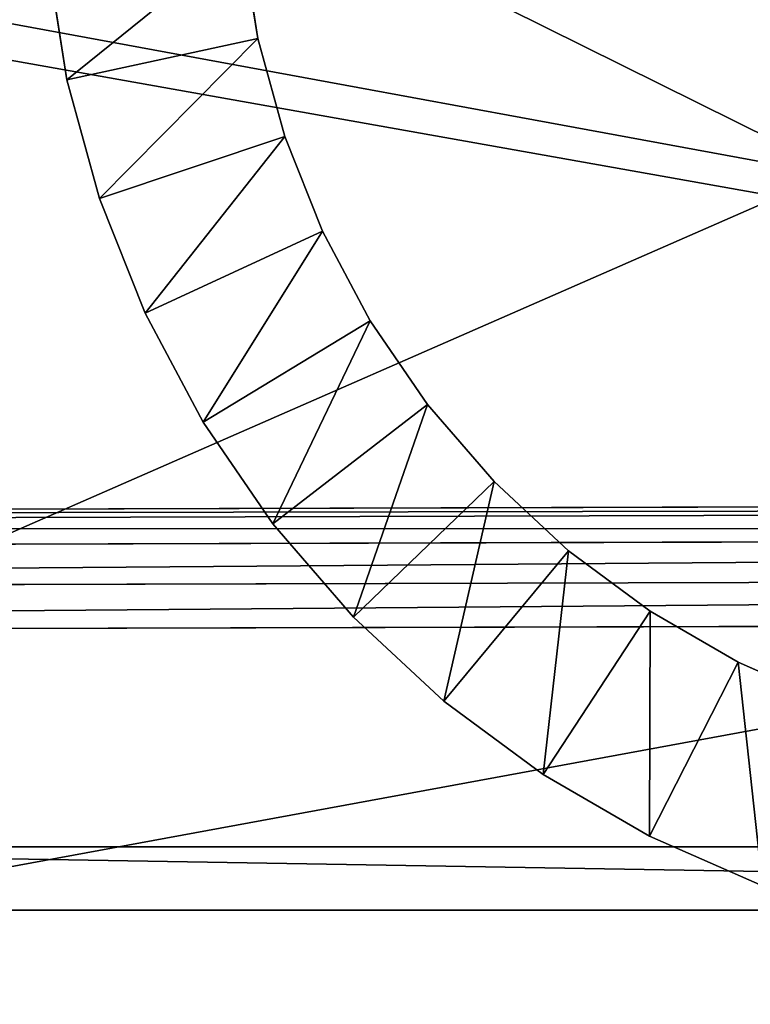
# Model space of a CAD drawing. Extents: x 0 to 35.8, y 0 to 30.4.
# Tile 23 of 106: x 5.5 to 6.6, y 3.1 to 4.6. Entities that reach past the tile are written whole.
import ezdxf

# ---------------------------------------------------------------- set-up
doc = ezdxf.new("R2010")
doc.units = 0
doc.header["$MEASUREMENT"] = 0
doc.layers.get('0').update_dxf_attribs({"color": 13, "linetype": 'CONTINUOUS'})
for name, color, linetype in [('BSH_B36CD50SNB_SYMBOL_-_DO', 59, 'CONTINUOUS'), ('BSH_B36CD50SNB_SYMBOL_-_DR', 59, 'CONTINUOUS'), ('BSH_B36CD50SNB_SYMBOL_-_I0', 252, 'CONTINUOUS'), ('BSH_B36CD50SNB_SYMBOL_-_IC', 7, 'CONTINUOUS')]:
    doc.layers.add(name, color=color, linetype=linetype)

# ---------------------------------------------------------------- blocks, each defined once
blk = doc.blocks.new('B36CD50SNB_TRADECAD_DXF')
at = {"layer": 'BSH_B36CD50SNB_SYMBOL_-_DO', "color": 0}
for p, q in [((13.2283, 3.8791, 68.3648), (0, 3.8408, 68.3648)), ((13.2283, 3.8791, 69.4602), (0, 3.8408, 69.4602)), ((13.2283, 3.8791, 68.3648), (0, 3.8408, 68.3648)), ((13.2283, 3.8791, 69.4602), (0, 3.8408, 69.4602)), ((0.0134, 3.8277, 69.5306), (13.2339, 3.8658, 69.5306)), ((0.0134, 3.8277, 69.5306), (13.2339, 3.8658, 69.5306)), ((13.2515, 3.8235, 69.5955), (0.056, 3.786, 69.5955)), ((13.2515, 3.8235, 69.5955), (0.056, 3.786, 69.5955)), ((13.2783, 3.7593, 69.638), (0.1208, 3.7226, 69.638)), ((13.2783, 3.7593, 69.638), (0.1208, 3.7226, 69.638)), ((0.1912, 3.6537, 69.6515), (13.3074, 3.6895, 69.6515)), ((0.1912, 3.6537, 69.6515), (13.3074, 3.6895, 69.6515))]:
    blk.add_line(p, q, dxfattribs=at)
at = {"layer": 'BSH_B36CD50SNB_SYMBOL_-_I0', "color": 0}
for p, q in [((5.8037, 4.7579, 53.3929), (5.8287, 4.5994, 53.3929)), ((5.8287, 4.5994, 52.4133), (5.8037, 4.7579, 52.4133)), ((5.8037, 4.7579, 53.3929), (5.8287, 4.5994, 53.3929)), ((5.8287, 4.5994, 52.4133), (5.8037, 4.7579, 52.4133)), ((5.5273, 4.5344, 53.3929), (5.4969, 4.7268, 53.3929)), ((5.5273, 4.5344, 52.4133), (5.4969, 4.7268, 52.4133)), ((5.5273, 4.5344, 53.3929), (5.4969, 4.7268, 53.3929)), ((5.5273, 4.5344, 52.4133), (5.4969, 4.7268, 52.4133)), ((5.5273, 4.5344, 53.3929), (5.8287, 4.5994, 53.3929)), ((5.8287, 4.5994, 52.4133), (5.5273, 4.5344, 52.4133)), ((5.5273, 4.5344, 53.3929), (5.8287, 4.5994, 53.3929)), ((5.8287, 4.5994, 52.4133), (5.5273, 4.5344, 52.4133)), ((5.8287, 4.5994, 53.3929), (5.8712, 4.4446, 53.3929)), ((5.8712, 4.4446, 52.4133), (5.8287, 4.5994, 52.4133)), ((5.8287, 4.5994, 53.3929), (5.8712, 4.4446, 53.3929)), ((5.8287, 4.5994, 53.3929), (5.8287, 4.5994, 52.4133)), ((5.8712, 4.4446, 52.4133), (5.8287, 4.5994, 52.4133)), ((5.8287, 4.5994, 53.3929), (5.8287, 4.5994, 52.4133)), ((5.5789, 4.3467, 53.3929), (5.5273, 4.5344, 53.3929)), ((5.5789, 4.3467, 52.4133), (5.5273, 4.5344, 52.4133)), ((5.5273, 4.5344, 52.4133), (5.5273, 4.5344, 53.3929)), ((5.5789, 4.3467, 53.3929), (5.5273, 4.5344, 53.3929)), ((5.5789, 4.3467, 52.4133), (5.5273, 4.5344, 52.4133)), ((5.5273, 4.5344, 52.4133), (5.5273, 4.5344, 53.3929)), ((5.5789, 4.3467, 53.3929), (5.8712, 4.4446, 53.3929)), ((5.8712, 4.4446, 52.4133), (5.5789, 4.3467, 52.4133)), ((5.5789, 4.3467, 53.3929), (5.8712, 4.4446, 53.3929)), ((5.8712, 4.4446, 52.4133), (5.5789, 4.3467, 52.4133)), ((5.8712, 4.4446, 53.3929), (5.9306, 4.2955, 53.3929)), ((5.9306, 4.2955, 52.4133), (5.8712, 4.4446, 52.4133)), ((5.8712, 4.4446, 53.3929), (5.9306, 4.2955, 53.3929)), ((5.8712, 4.4446, 53.3929), (5.8712, 4.4446, 52.4133)), ((5.9306, 4.2955, 52.4133), (5.8712, 4.4446, 52.4133)), ((5.8712, 4.4446, 53.3929), (5.8712, 4.4446, 52.4133)), ((5.6509, 4.1658, 53.3929), (5.5789, 4.3467, 53.3929)), ((5.6509, 4.1658, 52.4133), (5.5789, 4.3467, 52.4133)), ((5.5789, 4.3467, 52.4133), (5.5789, 4.3467, 53.3929)), ((5.6509, 4.1658, 53.3929), (5.5789, 4.3467, 53.3929)), ((5.6509, 4.1658, 52.4133), (5.5789, 4.3467, 52.4133)), ((5.5789, 4.3467, 52.4133), (5.5789, 4.3467, 53.3929)), ((5.6509, 4.1658, 53.3929), (5.9306, 4.2955, 53.3929)), ((5.9306, 4.2955, 52.4133), (5.6509, 4.1658, 52.4133)), ((5.6509, 4.1658, 53.3929), (5.9306, 4.2955, 53.3929)), ((5.9306, 4.2955, 52.4133), (5.6509, 4.1658, 52.4133)), ((5.9306, 4.2955, 53.3929), (6.0061, 4.1539, 53.3929)), ((6.0061, 4.1539, 52.4133), (5.9306, 4.2955, 52.4133)), ((5.9306, 4.2955, 53.3929), (6.0061, 4.1539, 53.3929)), ((5.9306, 4.2955, 53.3929), (5.9306, 4.2955, 52.4133)), ((6.0061, 4.1539, 52.4133), (5.9306, 4.2955, 52.4133)), ((5.9306, 4.2955, 53.3929), (5.9306, 4.2955, 52.4133)), ((5.7425, 3.994, 53.3929), (5.6509, 4.1658, 53.3929)), ((5.7425, 3.994, 52.4133), (5.6509, 4.1658, 52.4133)), ((5.6509, 4.1658, 52.4133), (5.6509, 4.1658, 53.3929)), ((5.7425, 3.994, 53.3929), (5.6509, 4.1658, 53.3929)), ((5.7425, 3.994, 52.4133), (5.6509, 4.1658, 52.4133)), ((5.6509, 4.1658, 52.4133), (5.6509, 4.1658, 53.3929)), ((5.7425, 3.994, 53.3929), (6.0061, 4.1539, 53.3929)), ((6.0061, 4.1539, 52.4133), (5.7425, 3.994, 52.4133)), ((5.7425, 3.994, 53.3929), (6.0061, 4.1539, 53.3929)), ((6.0061, 4.1539, 52.4133), (5.7425, 3.994, 52.4133)), ((6.0061, 4.1539, 53.3929), (6.0968, 4.0215, 53.3929)), ((6.0968, 4.0215, 52.4133), (6.0061, 4.1539, 52.4133)), ((6.0061, 4.1539, 53.3929), (6.0968, 4.0215, 53.3929)), ((6.0061, 4.1539, 53.3929), (6.0061, 4.1539, 52.4133)), ((6.0968, 4.0215, 52.4133), (6.0061, 4.1539, 52.4133)), ((6.0061, 4.1539, 53.3929), (6.0061, 4.1539, 52.4133)), ((5.8526, 3.8334, 53.3929), (6.0968, 4.0215, 53.3929)), ((6.0968, 4.0215, 52.4133), (5.8526, 3.8334, 52.4133)), ((5.8526, 3.8334, 53.3929), (6.0968, 4.0215, 53.3929)), ((6.0968, 4.0215, 52.4133), (5.8526, 3.8334, 52.4133)), ((6.0968, 4.0215, 53.3929), (6.2017, 3.9, 53.3929)), ((6.2017, 3.9, 52.4133), (6.0968, 4.0215, 52.4133)), ((6.0968, 4.0215, 53.3929), (6.2017, 3.9, 53.3929)), ((6.0968, 4.0215, 53.3929), (6.0968, 4.0215, 52.4133)), ((6.2017, 3.9, 52.4133), (6.0968, 4.0215, 52.4133)), ((6.0968, 4.0215, 53.3929), (6.0968, 4.0215, 52.4133)), ((5.8526, 3.8334, 53.3929), (5.7425, 3.994, 53.3929)), ((5.8526, 3.8334, 52.4133), (5.7425, 3.994, 52.4133)), ((5.7425, 3.994, 52.4133), (5.7425, 3.994, 53.3929)), ((5.8526, 3.8334, 53.3929), (5.7425, 3.994, 53.3929)), ((5.8526, 3.8334, 52.4133), (5.7425, 3.994, 52.4133)), ((5.7425, 3.994, 52.4133), (5.7425, 3.994, 53.3929)), ((5.9798, 3.6859, 53.3929), (6.2017, 3.9, 53.3929)), ((6.2017, 3.9, 52.4133), (5.9798, 3.6859, 52.4133)), ((5.9798, 3.6859, 53.3929), (6.2017, 3.9, 53.3929)), ((6.2017, 3.9, 52.4133), (5.9798, 3.6859, 52.4133)), ((6.2017, 3.9, 53.3929), (6.3194, 3.7909, 53.3929)), ((6.3194, 3.7909, 52.4133), (6.2017, 3.9, 52.4133)), ((6.2017, 3.9, 53.3929), (6.3194, 3.7909, 53.3929)), ((6.2017, 3.9, 53.3929), (6.2017, 3.9, 52.4133)), ((6.3194, 3.7909, 52.4133), (6.2017, 3.9, 52.4133)), ((6.2017, 3.9, 53.3929), (6.2017, 3.9, 52.4133)), ((5.9798, 3.6859, 53.3929), (5.8526, 3.8334, 53.3929)), ((5.9798, 3.6859, 52.4133), (5.8526, 3.8334, 52.4133)), ((5.8526, 3.8334, 52.4133), (5.8526, 3.8334, 53.3929)), ((5.9798, 3.6859, 53.3929), (5.8526, 3.8334, 53.3929)), ((5.9798, 3.6859, 52.4133), (5.8526, 3.8334, 52.4133)), ((5.8526, 3.8334, 52.4133), (5.8526, 3.8334, 53.3929)), ((6.1226, 3.5535, 53.3929), (6.3194, 3.7909, 53.3929)), ((6.3194, 3.7909, 52.4133), (6.1226, 3.5535, 52.4133)), ((6.1226, 3.5535, 53.3929), (6.3194, 3.7909, 53.3929)), ((6.3194, 3.7909, 52.4133), (6.1226, 3.5535, 52.4133)), ((6.3194, 3.7909, 53.3929), (6.4484, 3.6954, 53.3929)), ((6.4484, 3.6954, 52.4133), (6.3194, 3.7909, 52.4133)), ((6.3194, 3.7909, 53.3929), (6.4484, 3.6954, 53.3929)), ((6.3194, 3.7909, 53.3929), (6.3194, 3.7909, 52.4133)), ((6.4484, 3.6954, 52.4133), (6.3194, 3.7909, 52.4133)), ((6.3194, 3.7909, 53.3929), (6.3194, 3.7909, 52.4133)), ((6.1226, 3.5535, 53.3929), (5.9798, 3.6859, 53.3929)), ((6.1226, 3.5535, 52.4133), (5.9798, 3.6859, 52.4133)), ((5.9798, 3.6859, 52.4133), (5.9798, 3.6859, 53.3929)), ((6.1226, 3.5535, 53.3929), (5.9798, 3.6859, 53.3929)), ((6.1226, 3.5535, 52.4133), (5.9798, 3.6859, 52.4133)), ((5.9798, 3.6859, 52.4133), (5.9798, 3.6859, 53.3929)), ((6.2791, 3.4377, 53.3929), (6.4484, 3.6954, 53.3929)), ((6.4484, 3.6954, 52.4133), (6.2791, 3.4377, 52.4133)), ((6.2791, 3.4377, 53.3929), (6.4484, 3.6954, 53.3929)), ((6.4484, 3.6954, 52.4133), (6.2791, 3.4377, 52.4133)), ((6.4484, 3.6954, 53.3929), (6.5872, 3.6149, 53.3929)), ((6.5872, 3.6149, 52.4133), (6.4484, 3.6954, 52.4133)), ((6.4484, 3.6954, 53.3929), (6.5872, 3.6149, 53.3929)), ((6.4484, 3.6954, 53.3929), (6.4484, 3.6954, 52.4133)), ((6.5872, 3.6149, 52.4133), (6.4484, 3.6954, 52.4133)), ((6.4484, 3.6954, 53.3929), (6.4484, 3.6954, 52.4133)), ((6.4475, 3.34, 53.3929), (6.5872, 3.6149, 53.3929)), ((6.5872, 3.6149, 52.4133), (6.4475, 3.34, 52.4133)), ((6.4475, 3.34, 53.3929), (6.5872, 3.6149, 53.3929)), ((6.5872, 3.6149, 52.4133), (6.4475, 3.34, 52.4133)), ((6.5872, 3.6149, 53.3929), (6.7341, 3.5502, 53.3929)), ((6.7341, 3.5502, 52.4133), (6.5872, 3.6149, 52.4133)), ((6.5872, 3.6149, 53.3929), (6.7341, 3.5502, 53.3929)), ((6.5872, 3.6149, 53.3929), (6.5872, 3.6149, 52.4133)), ((6.7341, 3.5502, 52.4133), (6.5872, 3.6149, 52.4133)), ((6.5872, 3.6149, 53.3929), (6.5872, 3.6149, 52.4133)), ((6.2791, 3.4377, 53.3929), (6.1226, 3.5535, 53.3929)), ((6.2791, 3.4377, 52.4133), (6.1226, 3.5535, 52.4133)), ((6.1226, 3.5535, 52.4133), (6.1226, 3.5535, 53.3929)), ((6.2791, 3.4377, 53.3929), (6.1226, 3.5535, 53.3929)), ((6.2791, 3.4377, 52.4133), (6.1226, 3.5535, 52.4133)), ((6.1226, 3.5535, 52.4133), (6.1226, 3.5535, 53.3929)), ((6.4475, 3.34, 53.3929), (6.2791, 3.4377, 53.3929)), ((6.4475, 3.34, 52.4133), (6.2791, 3.4377, 52.4133)), ((6.2791, 3.4377, 52.4133), (6.2791, 3.4377, 53.3929)), ((6.4475, 3.34, 53.3929), (6.2791, 3.4377, 53.3929)), ((6.4475, 3.34, 52.4133), (6.2791, 3.4377, 52.4133)), ((6.2791, 3.4377, 52.4133), (6.2791, 3.4377, 53.3929)), ((6.6257, 3.2616, 53.3929), (6.4475, 3.34, 53.3929)), ((6.6257, 3.2616, 52.4133), (6.4475, 3.34, 52.4133)), ((6.4475, 3.34, 52.4133), (6.4475, 3.34, 53.3929)), ((6.6257, 3.2616, 53.3929), (6.4475, 3.34, 53.3929)), ((6.6257, 3.2616, 52.4133), (6.4475, 3.34, 52.4133)), ((6.4475, 3.34, 52.4133), (6.4475, 3.34, 53.3929))]:
    blk.add_line(p, q, dxfattribs=at)
at = {"layer": 'BSH_B36CD50SNB_SYMBOL_-_IC', "color": 0}
for p, q in [((10.1654, 3.3232, 43.2485), (4.3056, 3.3232, 43.2485)), ((10.1654, 3.3232, 43.2485), (4.3056, 3.3232, 43.2485)), ((10.1654, 3.3232, 43.302), (4.3056, 3.3232, 43.302)), ((10.1654, 3.3232, 43.302), (4.3056, 3.3232, 43.302)), ((4.2056, 3.2232, 43.3014), (10.2654, 3.2232, 43.3014)), ((4.2056, 3.2232, 43.3014), (10.2654, 3.2232, 43.3014))]:
    blk.add_line(p, q, dxfattribs=at)
at = {"layer": 'BSH_B36CD50SNB_SYMBOL_-_DO', "color": 250}
mesh = blk.add_polyface(dxfattribs=at)
corners = [(13.2283, 3.8791, 68.3648), (0, 3.8408, 68.3648), (0, 5.4992, 68.3648)]
mesh.append_faces([[corners[k] for k in face] for face in [(0, 1, 2)]], dxfattribs={"color": 250})
mesh = blk.add_polyface(dxfattribs=at)
corners = [(13.2312, 5.4992, 68.3648), (13.2283, 3.8791, 68.3648), (0, 5.4992, 68.3648)]
mesh.append_faces([[corners[k] for k in face] for face in [(0, 1, 2)]], dxfattribs={"color": 250})
mesh = blk.add_polyface(dxfattribs=at)
corners = [(17.5297, 2.4145, 27.0544), (0.1912, 5.4992, 27.0544), (0.1912, 2.4145, 27.0544), (17.5297, 5.4992, 27.0544)]
mesh.append_faces([[corners[k] for k in face] for face in [(0, 1, 2), (1, 0, 3)]], dxfattribs={"vtx0": -1, "color": 250})
mesh = blk.add_polyface(dxfattribs=at)
corners = [(13.2283, 3.8791, 69.4602), (0, 3.8408, 68.3648), (13.2283, 3.8791, 68.3648), (0, 3.8408, 69.4602)]
mesh.append_faces([[corners[k] for k in face] for face in [(0, 1, 2), (1, 0, 3)]], dxfattribs={"vtx0": -1, "color": 250})
mesh = blk.add_polyface(dxfattribs=at)
corners = [(13.2339, 3.8658, 69.5306), (0, 3.8408, 69.4602), (13.2283, 3.8791, 69.4602), (0.0134, 3.8277, 69.5306)]
mesh.append_faces([[corners[k] for k in face] for face in [(0, 1, 2), (1, 0, 3)]], dxfattribs={"vtx0": -1, "color": 250})
mesh = blk.add_polyface(dxfattribs=at)
corners = [(13.2515, 3.8235, 69.5955), (0.0134, 3.8277, 69.5306), (13.2339, 3.8658, 69.5306), (0.056, 3.786, 69.5955)]
mesh.append_faces([[corners[k] for k in face] for face in [(0, 1, 2), (1, 0, 3)]], dxfattribs={"vtx0": -1, "color": 250})
mesh = blk.add_polyface(dxfattribs=at)
corners = [(13.2515, 3.8235, 69.5955), (0.1208, 3.7226, 69.638), (0.056, 3.786, 69.5955), (13.2783, 3.7593, 69.638)]
mesh.append_faces([[corners[k] for k in face] for face in [(0, 1, 2), (1, 0, 3)]], dxfattribs={"vtx0": -1, "color": 250})
mesh = blk.add_polyface(dxfattribs=at)
corners = [(13.2783, 3.7593, 69.638), (0.1912, 3.6537, 69.6515), (0.1208, 3.7226, 69.638), (13.3074, 3.6895, 69.6515)]
mesh.append_faces([[corners[k] for k in face] for face in [(0, 1, 2), (1, 0, 3)]], dxfattribs={"vtx0": -1, "color": 250})
mesh = blk.add_polyface(dxfattribs=at)
corners = [(13.3074, 3.6895, 69.6515), (0.1912, 2.4145, 69.6515), (0.1912, 3.6537, 69.6515), (17.5297, 2.4145, 69.6515)]
mesh.append_faces([[corners[k] for k in face] for face in [(0, 1, 2), (1, 0, 3)]], dxfattribs={"vtx0": -1, "color": 250})
at = {"layer": 'BSH_B36CD50SNB_SYMBOL_-_DR', "color": 250}
mesh = blk.add_polyface(dxfattribs=at)
corners = [(17.9195, 2.3266, 0.8481), (0.1912, 5.5893, 0.8481), (0.1912, 2.3266, 0.8481), (17.9195, 5.5893, 0.8481)]
mesh.append_faces([[corners[k] for k in face] for face in [(0, 1, 2), (1, 0, 3)]], dxfattribs={"vtx0": -1, "color": 250})
mesh = blk.add_polyface(dxfattribs=at)
corners = [(17.9195, 5.5893, 26.5552), (0.1912, 2.3266, 26.5552), (0.1912, 5.5893, 26.5552), (17.9195, 2.3266, 26.5552)]
mesh.append_faces([[corners[k] for k in face] for face in [(0, 1, 2), (1, 0, 3)]], dxfattribs={"vtx0": -1, "color": 250})
at = {"layer": 'BSH_B36CD50SNB_SYMBOL_-_I0', "color": 252}
mesh = blk.add_polyface(dxfattribs=at)
corners = [(5.8037, 4.7579, 53.3929), (5.5273, 4.5344, 53.3929), (5.4969, 4.7268, 53.3929), (5.8287, 4.5994, 53.3929)]
mesh.append_faces([[corners[k] for k in face] for face in [(0, 1, 2), (1, 0, 3)]], dxfattribs={"vtx0": -1, "color": 252})
mesh = blk.add_polyface(dxfattribs=at)
corners = [(5.5273, 4.5344, 52.4133), (5.8037, 4.7579, 52.4133), (5.4969, 4.7268, 52.4133), (5.8287, 4.5994, 52.4133)]
mesh.append_faces([[corners[k] for k in face] for face in [(0, 1, 2), (1, 0, 3)]], dxfattribs={"vtx0": -1, "color": 252})
mesh = blk.add_polyface(dxfattribs=at)
corners = [(5.8037, 4.7579, 53.3929), (5.8287, 4.5994, 52.4133), (5.8287, 4.5994, 53.3929), (5.8037, 4.7579, 52.4133)]
mesh.append_faces([[corners[k] for k in face] for face in [(0, 1, 2), (1, 0, 3)]], dxfattribs={"vtx0": -1, "color": 252})
mesh = blk.add_polyface(dxfattribs=at)
corners = [(5.4969, 4.7268, 52.4133), (5.5273, 4.5344, 53.3929), (5.5273, 4.5344, 52.4133), (5.4969, 4.7268, 53.3929)]
mesh.append_faces([[corners[k] for k in face] for face in [(0, 1, 2), (1, 0, 3)]], dxfattribs={"vtx0": -1, "color": 252})
mesh = blk.add_polyface(dxfattribs=at)
corners = [(5.8287, 4.5994, 53.3929), (5.5789, 4.3467, 53.3929), (5.5273, 4.5344, 53.3929), (5.8712, 4.4446, 53.3929)]
mesh.append_faces([[corners[k] for k in face] for face in [(0, 1, 2), (1, 0, 3)]], dxfattribs={"vtx0": -1, "color": 252})
mesh = blk.add_polyface(dxfattribs=at)
corners = [(5.5789, 4.3467, 52.4133), (5.8287, 4.5994, 52.4133), (5.5273, 4.5344, 52.4133), (5.8712, 4.4446, 52.4133)]
mesh.append_faces([[corners[k] for k in face] for face in [(0, 1, 2), (1, 0, 3)]], dxfattribs={"vtx0": -1, "color": 252})
mesh = blk.add_polyface(dxfattribs=at)
corners = [(5.8287, 4.5994, 53.3929), (5.8712, 4.4446, 52.4133), (5.8712, 4.4446, 53.3929), (5.8287, 4.5994, 52.4133)]
mesh.append_faces([[corners[k] for k in face] for face in [(0, 1, 2), (1, 0, 3)]], dxfattribs={"vtx0": -1, "color": 252})
mesh = blk.add_polyface(dxfattribs=at)
corners = [(5.5273, 4.5344, 52.4133), (5.5789, 4.3467, 53.3929), (5.5789, 4.3467, 52.4133), (5.5273, 4.5344, 53.3929)]
mesh.append_faces([[corners[k] for k in face] for face in [(0, 1, 2), (1, 0, 3)]], dxfattribs={"vtx0": -1, "color": 252})
mesh = blk.add_polyface(dxfattribs=at)
corners = [(5.8712, 4.4446, 53.3929), (5.6509, 4.1658, 53.3929), (5.5789, 4.3467, 53.3929), (5.9306, 4.2955, 53.3929)]
mesh.append_faces([[corners[k] for k in face] for face in [(0, 1, 2), (1, 0, 3)]], dxfattribs={"vtx0": -1, "color": 252})
mesh = blk.add_polyface(dxfattribs=at)
corners = [(5.6509, 4.1658, 52.4133), (5.8712, 4.4446, 52.4133), (5.5789, 4.3467, 52.4133), (5.9306, 4.2955, 52.4133)]
mesh.append_faces([[corners[k] for k in face] for face in [(0, 1, 2), (1, 0, 3)]], dxfattribs={"vtx0": -1, "color": 252})
mesh = blk.add_polyface(dxfattribs=at)
corners = [(5.8712, 4.4446, 53.3929), (5.9306, 4.2955, 52.4133), (5.9306, 4.2955, 53.3929), (5.8712, 4.4446, 52.4133)]
mesh.append_faces([[corners[k] for k in face] for face in [(0, 1, 2), (1, 0, 3)]], dxfattribs={"vtx0": -1, "color": 252})
mesh = blk.add_polyface(dxfattribs=at)
corners = [(5.5789, 4.3467, 52.4133), (5.6509, 4.1658, 53.3929), (5.6509, 4.1658, 52.4133), (5.5789, 4.3467, 53.3929)]
mesh.append_faces([[corners[k] for k in face] for face in [(0, 1, 2), (1, 0, 3)]], dxfattribs={"vtx0": -1, "color": 252})
mesh = blk.add_polyface(dxfattribs=at)
corners = [(5.9306, 4.2955, 53.3929), (5.7425, 3.994, 53.3929), (5.6509, 4.1658, 53.3929), (6.0061, 4.1539, 53.3929)]
mesh.append_faces([[corners[k] for k in face] for face in [(0, 1, 2), (1, 0, 3)]], dxfattribs={"vtx0": -1, "color": 252})
mesh = blk.add_polyface(dxfattribs=at)
corners = [(5.7425, 3.994, 52.4133), (5.9306, 4.2955, 52.4133), (5.6509, 4.1658, 52.4133), (6.0061, 4.1539, 52.4133)]
mesh.append_faces([[corners[k] for k in face] for face in [(0, 1, 2), (1, 0, 3)]], dxfattribs={"vtx0": -1, "color": 252})
mesh = blk.add_polyface(dxfattribs=at)
corners = [(5.9306, 4.2955, 53.3929), (6.0061, 4.1539, 52.4133), (6.0061, 4.1539, 53.3929), (5.9306, 4.2955, 52.4133)]
mesh.append_faces([[corners[k] for k in face] for face in [(0, 1, 2), (1, 0, 3)]], dxfattribs={"vtx0": -1, "color": 252})
mesh = blk.add_polyface(dxfattribs=at)
corners = [(5.6509, 4.1658, 52.4133), (5.7425, 3.994, 53.3929), (5.7425, 3.994, 52.4133), (5.6509, 4.1658, 53.3929)]
mesh.append_faces([[corners[k] for k in face] for face in [(0, 1, 2), (1, 0, 3)]], dxfattribs={"vtx0": -1, "color": 252})
mesh = blk.add_polyface(dxfattribs=at)
corners = [(6.0061, 4.1539, 53.3929), (5.8526, 3.8334, 53.3929), (5.7425, 3.994, 53.3929), (6.0968, 4.0215, 53.3929)]
mesh.append_faces([[corners[k] for k in face] for face in [(0, 1, 2), (1, 0, 3)]], dxfattribs={"vtx0": -1, "color": 252})
mesh = blk.add_polyface(dxfattribs=at)
corners = [(5.8526, 3.8334, 52.4133), (6.0061, 4.1539, 52.4133), (5.7425, 3.994, 52.4133), (6.0968, 4.0215, 52.4133)]
mesh.append_faces([[corners[k] for k in face] for face in [(0, 1, 2), (1, 0, 3)]], dxfattribs={"vtx0": -1, "color": 252})
mesh = blk.add_polyface(dxfattribs=at)
corners = [(6.0061, 4.1539, 53.3929), (6.0968, 4.0215, 52.4133), (6.0968, 4.0215, 53.3929), (6.0061, 4.1539, 52.4133)]
mesh.append_faces([[corners[k] for k in face] for face in [(0, 1, 2), (1, 0, 3)]], dxfattribs={"vtx0": -1, "color": 252})
mesh = blk.add_polyface(dxfattribs=at)
corners = [(6.0968, 4.0215, 53.3929), (5.9798, 3.6859, 53.3929), (5.8526, 3.8334, 53.3929), (6.2017, 3.9, 53.3929)]
mesh.append_faces([[corners[k] for k in face] for face in [(0, 1, 2), (1, 0, 3)]], dxfattribs={"vtx0": -1, "color": 252})
mesh = blk.add_polyface(dxfattribs=at)
corners = [(5.9798, 3.6859, 52.4133), (6.0968, 4.0215, 52.4133), (5.8526, 3.8334, 52.4133), (6.2017, 3.9, 52.4133)]
mesh.append_faces([[corners[k] for k in face] for face in [(0, 1, 2), (1, 0, 3)]], dxfattribs={"vtx0": -1, "color": 252})
mesh = blk.add_polyface(dxfattribs=at)
corners = [(6.0968, 4.0215, 53.3929), (6.2017, 3.9, 52.4133), (6.2017, 3.9, 53.3929), (6.0968, 4.0215, 52.4133)]
mesh.append_faces([[corners[k] for k in face] for face in [(0, 1, 2), (1, 0, 3)]], dxfattribs={"vtx0": -1, "color": 252})
mesh = blk.add_polyface(dxfattribs=at)
corners = [(5.7425, 3.994, 52.4133), (5.8526, 3.8334, 53.3929), (5.8526, 3.8334, 52.4133), (5.7425, 3.994, 53.3929)]
mesh.append_faces([[corners[k] for k in face] for face in [(0, 1, 2), (1, 0, 3)]], dxfattribs={"vtx0": -1, "color": 252})
mesh = blk.add_polyface(dxfattribs=at)
corners = [(6.2017, 3.9, 53.3929), (6.1226, 3.5535, 53.3929), (5.9798, 3.6859, 53.3929), (6.3194, 3.7909, 53.3929)]
mesh.append_faces([[corners[k] for k in face] for face in [(0, 1, 2), (1, 0, 3)]], dxfattribs={"vtx0": -1, "color": 252})
mesh = blk.add_polyface(dxfattribs=at)
corners = [(6.1226, 3.5535, 52.4133), (6.2017, 3.9, 52.4133), (5.9798, 3.6859, 52.4133), (6.3194, 3.7909, 52.4133)]
mesh.append_faces([[corners[k] for k in face] for face in [(0, 1, 2), (1, 0, 3)]], dxfattribs={"vtx0": -1, "color": 252})
mesh = blk.add_polyface(dxfattribs=at)
corners = [(6.3194, 3.7909, 53.3929), (6.2017, 3.9, 52.4133), (6.3194, 3.7909, 52.4133), (6.2017, 3.9, 53.3929)]
mesh.append_faces([[corners[k] for k in face] for face in [(0, 1, 2), (1, 0, 3)]], dxfattribs={"vtx0": -1, "color": 252})
mesh = blk.add_polyface(dxfattribs=at)
corners = [(5.8526, 3.8334, 52.4133), (5.9798, 3.6859, 53.3929), (5.9798, 3.6859, 52.4133), (5.8526, 3.8334, 53.3929)]
mesh.append_faces([[corners[k] for k in face] for face in [(0, 1, 2), (1, 0, 3)]], dxfattribs={"vtx0": -1, "color": 252})
mesh = blk.add_polyface(dxfattribs=at)
corners = [(6.3194, 3.7909, 53.3929), (6.2791, 3.4377, 53.3929), (6.1226, 3.5535, 53.3929), (6.4484, 3.6954, 53.3929)]
mesh.append_faces([[corners[k] for k in face] for face in [(0, 1, 2), (1, 0, 3)]], dxfattribs={"vtx0": -1, "color": 252})
mesh = blk.add_polyface(dxfattribs=at)
corners = [(6.2791, 3.4377, 52.4133), (6.3194, 3.7909, 52.4133), (6.1226, 3.5535, 52.4133), (6.4484, 3.6954, 52.4133)]
mesh.append_faces([[corners[k] for k in face] for face in [(0, 1, 2), (1, 0, 3)]], dxfattribs={"vtx0": -1, "color": 252})
mesh = blk.add_polyface(dxfattribs=at)
corners = [(6.4484, 3.6954, 53.3929), (6.3194, 3.7909, 52.4133), (6.4484, 3.6954, 52.4133), (6.3194, 3.7909, 53.3929)]
mesh.append_faces([[corners[k] for k in face] for face in [(0, 1, 2), (1, 0, 3)]], dxfattribs={"vtx0": -1, "color": 252})
mesh = blk.add_polyface(dxfattribs=at)
corners = [(5.9798, 3.6859, 53.3929), (6.1226, 3.5535, 52.4133), (5.9798, 3.6859, 52.4133), (6.1226, 3.5535, 53.3929)]
mesh.append_faces([[corners[k] for k in face] for face in [(0, 1, 2), (1, 0, 3)]], dxfattribs={"vtx0": -1, "color": 252})
mesh = blk.add_polyface(dxfattribs=at)
corners = [(6.4484, 3.6954, 53.3929), (6.4475, 3.34, 53.3929), (6.2791, 3.4377, 53.3929), (6.5872, 3.6149, 53.3929)]
mesh.append_faces([[corners[k] for k in face] for face in [(0, 1, 2), (1, 0, 3)]], dxfattribs={"vtx0": -1, "color": 252})
mesh = blk.add_polyface(dxfattribs=at)
corners = [(6.4475, 3.34, 52.4133), (6.4484, 3.6954, 52.4133), (6.2791, 3.4377, 52.4133), (6.5872, 3.6149, 52.4133)]
mesh.append_faces([[corners[k] for k in face] for face in [(0, 1, 2), (1, 0, 3)]], dxfattribs={"vtx0": -1, "color": 252})
mesh = blk.add_polyface(dxfattribs=at)
corners = [(6.5872, 3.6149, 53.3929), (6.4484, 3.6954, 52.4133), (6.5872, 3.6149, 52.4133), (6.4484, 3.6954, 53.3929)]
mesh.append_faces([[corners[k] for k in face] for face in [(0, 1, 2), (1, 0, 3)]], dxfattribs={"vtx0": -1, "color": 252})
mesh = blk.add_polyface(dxfattribs=at)
corners = [(6.5872, 3.6149, 53.3929), (6.6257, 3.2616, 53.3929), (6.4475, 3.34, 53.3929), (6.7341, 3.5502, 53.3929)]
mesh.append_faces([[corners[k] for k in face] for face in [(0, 1, 2), (1, 0, 3)]], dxfattribs={"vtx0": -1, "color": 252})
mesh = blk.add_polyface(dxfattribs=at)
corners = [(6.6257, 3.2616, 52.4133), (6.5872, 3.6149, 52.4133), (6.4475, 3.34, 52.4133), (6.7341, 3.5502, 52.4133)]
mesh.append_faces([[corners[k] for k in face] for face in [(0, 1, 2), (1, 0, 3)]], dxfattribs={"vtx0": -1, "color": 252})
mesh = blk.add_polyface(dxfattribs=at)
corners = [(6.7341, 3.5502, 53.3929), (6.5872, 3.6149, 52.4133), (6.7341, 3.5502, 52.4133), (6.5872, 3.6149, 53.3929)]
mesh.append_faces([[corners[k] for k in face] for face in [(0, 1, 2), (1, 0, 3)]], dxfattribs={"vtx0": -1, "color": 252})
mesh = blk.add_polyface(dxfattribs=at)
corners = [(6.1226, 3.5535, 53.3929), (6.2791, 3.4377, 52.4133), (6.1226, 3.5535, 52.4133), (6.2791, 3.4377, 53.3929)]
mesh.append_faces([[corners[k] for k in face] for face in [(0, 1, 2), (1, 0, 3)]], dxfattribs={"vtx0": -1, "color": 252})
mesh = blk.add_polyface(dxfattribs=at)
corners = [(6.2791, 3.4377, 53.3929), (6.4475, 3.34, 52.4133), (6.2791, 3.4377, 52.4133), (6.4475, 3.34, 53.3929)]
mesh.append_faces([[corners[k] for k in face] for face in [(0, 1, 2), (1, 0, 3)]], dxfattribs={"vtx0": -1, "color": 252})
mesh = blk.add_polyface(dxfattribs=at)
corners = [(6.4475, 3.34, 53.3929), (6.6257, 3.2616, 52.4133), (6.4475, 3.34, 52.4133), (6.6257, 3.2616, 53.3929)]
mesh.append_faces([[corners[k] for k in face] for face in [(0, 1, 2), (1, 0, 3)]], dxfattribs={"vtx0": -1, "color": 252})
at = {"layer": 'BSH_B36CD50SNB_SYMBOL_-_IC', "color": 18}
mesh = blk.add_polyface(dxfattribs=at)
corners = [(11.1137, 2.2232, 53.1758), (3.5641, 5.9646, 53.1758), (3.4303, 2.2232, 53.1758), (10.9799, 5.9646, 53.1758)]
mesh.append_faces([[corners[k] for k in face] for face in [(0, 1, 2), (1, 0, 3)]], dxfattribs={"vtx0": -1, "color": 18})
mesh = blk.add_polyface(dxfattribs=at)
corners = [(10.1654, 5.8893, 43.2648), (4.3056, 3.3232, 43.2485), (4.3056, 5.8893, 43.2648), (10.1654, 3.3232, 43.2485)]
mesh.append_faces([[corners[k] for k in face] for face in [(0, 1, 2), (1, 0, 3)]], dxfattribs={"vtx0": -1, "color": 18})
mesh = blk.add_polyface(dxfattribs=at)
corners = [(4.3056, 3.3232, 43.302), (10.2654, 3.2232, 43.3014), (4.2056, 3.2232, 43.3014), (10.1654, 3.3232, 43.302)]
mesh.append_faces([[corners[k] for k in face] for face in [(0, 1, 2), (1, 0, 3)]], dxfattribs={"vtx0": -1, "color": 18})
mesh = blk.add_polyface(dxfattribs=at)
corners = [(10.1654, 3.3232, 43.302), (4.3056, 3.3232, 43.2485), (10.1654, 3.3232, 43.2485), (4.3056, 3.3232, 43.302)]
mesh.append_faces([[corners[k] for k in face] for face in [(0, 1, 2), (1, 0, 3)]], dxfattribs={"vtx0": -1, "color": 18})
mesh = blk.add_polyface(dxfattribs=at)
corners = [(4.2056, 3.2232, 43.3014), (11.1137, 2.2232, 43.2913), (3.4303, 2.2232, 43.2913), (10.2654, 3.2232, 43.3014)]
mesh.append_faces([[corners[k] for k in face] for face in [(0, 1, 2), (1, 0, 3)]], dxfattribs={"vtx0": -1, "color": 18})

msp = doc.modelspace()

# ---------------------------------------------------------------- block references
at = {"color": 0}
msp.add_blockref('B36CD50SNB_TRADECAD_DXF', (0, 0), dxfattribs=at)

doc.saveas('drawing.dxf')
